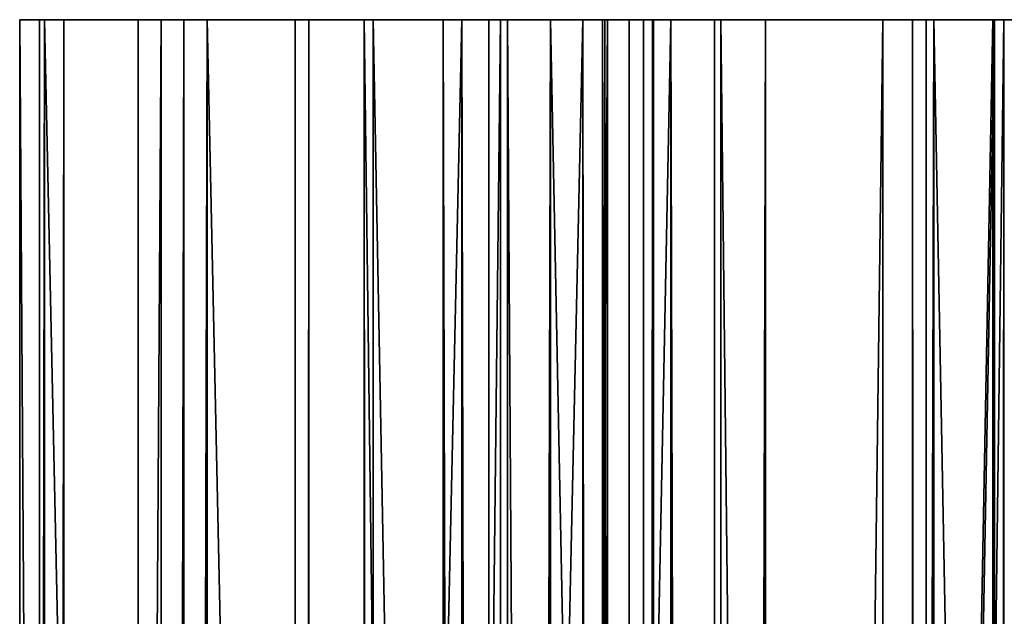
# Model space of a CAD drawing. Extents: x -1687 to 817, y -668 to 832.
# Tile 152 of 182: x 122 to 202, y 783 to 832. Entities that reach past the tile are written whole.
import ezdxf

# ---------------------------------------------------------------- set-up
doc = ezdxf.new("R2010")
doc.units = 0
doc.header["$LTSCALE"] = 25.4
doc.layers.get('0').update_dxf_attribs({"color": 13, "linetype": 'CONTINUOUS'})
doc.layers.add('WOOD', color=253, linetype='CONTINUOUS')

# ---------------------------------------------------------------- blocks, each defined once
blk = doc.blocks.new('L006_07-00_001_DOMY_LNA_OB')
at = {"color": 0}
for p, q in [((0, 37), (0, 40, -3)), ((0, 40, -3), (0, 40, -37)), ((0, 40, -37), (0, 37, -40)), ((1500, 40, -37), (0, 40, -37)), ((0, 40, -3), (0, 40, -37)), ((0, 40, -3), (1500, 40, -3)), ((0, 40, -37), (0, 37, -40)), ((1500, 40, -37), (0, 40, -37)), ((0, 37), (0, 40, -3)), ((0, 40, -3), (1500, 40, -3)), ((0, 37, -40), (0, 3, -40)), ((0, 3), (0, 37)), ((0, 3), (0, 37)), ((1500, 37), (0, 37)), ((0, 37, -40), (0, 3, -40)), ((0, 37, -40), (1500, 37, -40)), ((0, 37, -40), (1500, 37, -40)), ((1500, 37), (0, 37)), ((0, 3, -40), (0, 0, -37)), ((0, 0, -3), (0, 3)), ((0, 3), (1500, 3)), ((1500, 3, -40), (0, 3, -40)), ((0, 3, -40), (0, 0, -37)), ((1500, 3, -40), (0, 3, -40)), ((0, 0, -3), (0, 3)), ((0, 3), (1500, 3)), ((0, 0, -37), (0, 0, -3)), ((0, 0, -37), (0, 0, -3)), ((0, 0, -37), (1500, 0, -37)), ((1500, 0, -3), (0, 0, -3)), ((0, 0, -37), (1500, 0, -37)), ((1500, 0, -3), (0, 0, -3))]:
    blk.add_line(p, q, dxfattribs=at)
at = {"color": 7}
mesh = blk.add_polyface(dxfattribs=at)
corners = [(0, 3), (0, 0, -37), (0, 0, -3), (0, 3, -40), (0, 37), (0, 37, -40), (0, 40, -3), (0, 40, -37)]
mesh.append_faces([[corners[k] for k in face] for face in [(0, 1, 2), (5, 6, 7)]], dxfattribs={"vtx0": -1, "color": 7})
mesh.append_faces([[corners[k] for k in face] for face in [(1, 0, 3), (3, 4, 5)]], dxfattribs={"vtx0": -1, "vtx1": -1, "color": 7})
mesh.append_faces([[corners[k] for k in face] for face in [(3, 0, 4), (5, 4, 6)]], dxfattribs={"vtx0": -1, "vtx2": -1, "color": 7})
mesh = blk.add_polyface(dxfattribs=at)
corners = [(0, 40, -3), (1500, 40, -37), (0, 40, -37), (1500, 40, -3)]
mesh.append_faces([[corners[k] for k in face] for face in [(0, 1, 2), (1, 0, 3)]], dxfattribs={"vtx0": -1, "color": 7})
mesh = blk.add_polyface(dxfattribs=at)
corners = [(1500, 40, -37), (0, 37, -40), (0, 40, -37), (1500, 37, -40)]
mesh.append_faces([[corners[k] for k in face] for face in [(0, 1, 2), (1, 0, 3)]], dxfattribs={"vtx0": -1, "color": 7})
mesh = blk.add_polyface(dxfattribs=at)
corners = [(0, 37), (1500, 40, -3), (0, 40, -3), (1500, 37)]
mesh.append_faces([[corners[k] for k in face] for face in [(0, 1, 2), (1, 0, 3)]], dxfattribs={"vtx0": -1, "color": 7})
mesh = blk.add_polyface(dxfattribs=at)
corners = [(1500, 3), (0, 37), (0, 3), (1500, 37)]
mesh.append_faces([[corners[k] for k in face] for face in [(0, 1, 2), (1, 0, 3)]], dxfattribs={"vtx0": -1, "color": 7})
mesh = blk.add_polyface(dxfattribs=at)
corners = [(1500, 37, -40), (0, 3, -40), (0, 37, -40), (1500, 3, -40)]
mesh.append_faces([[corners[k] for k in face] for face in [(0, 1, 2), (1, 0, 3)]], dxfattribs={"vtx0": -1, "color": 7})
mesh = blk.add_polyface(dxfattribs=at)
corners = [(1500, 0, -37), (0, 3, -40), (1500, 3, -40), (0, 0, -37)]
mesh.append_faces([[corners[k] for k in face] for face in [(0, 1, 2), (1, 0, 3)]], dxfattribs={"vtx0": -1, "color": 7})
mesh = blk.add_polyface(dxfattribs=at)
corners = [(1500, 0, -3), (0, 3), (0, 0, -3), (1500, 3)]
mesh.append_faces([[corners[k] for k in face] for face in [(0, 1, 2), (1, 0, 3)]], dxfattribs={"vtx0": -1, "color": 7})
mesh = blk.add_polyface(dxfattribs=at)
corners = [(1500, 0, -3), (0, 0, -37), (1500, 0, -37), (0, 0, -3)]
mesh.append_faces([[corners[k] for k in face] for face in [(0, 1, 2), (1, 0, 3)]], dxfattribs={"vtx0": -1, "color": 7})

msp = doc.modelspace()

# ---------------------------------------------------------------- block references
at = {"layer": 'WOOD', "color": 0, "extrusion": (-0.285121, -8.79977e-17, -0.958492)}
msp.add_blockref('L006_07-00_001_DOMY_LNA_OB', (-831.816, 260.594, -1434.657), dxfattribs=at)
at = {"layer": 'WOOD', "color": 0, "extrusion": (0.292699, -2.53014e-16, -0.956205), "rotation": 180}
msp.add_blockref('L006_07-00_001_DOMY_LNA_OB', (831.816, 577.426, -1297.07), dxfattribs=at)
at = {"layer": 'WOOD', "color": 0, "extrusion": (0.49365, -2.98438e-16, -0.869661), "rotation": 180}
msp.add_blockref('L006_07-00_001_DOMY_LNA_OB', (831.816, 846.449, -1091.401), dxfattribs=at)
at = {"layer": 'WOOD', "color": 0, "extrusion": (-0.819939, 2.18806e-16, -0.572451), "rotation": 360}
msp.add_blockref('L006_07-00_001_DOMY_LNA_OB', (-831.816, 1122.091, -992.109), dxfattribs=at)
at = {"layer": 'WOOD', "color": 0, "extrusion": (0.575091, -3.64471e-16, -0.818089), "rotation": 180}
msp.add_blockref('L006_07-00_001_DOMY_LNA_OB', (831.816, 947.488, -953.517), dxfattribs=at)

doc.saveas('drawing.dxf')
